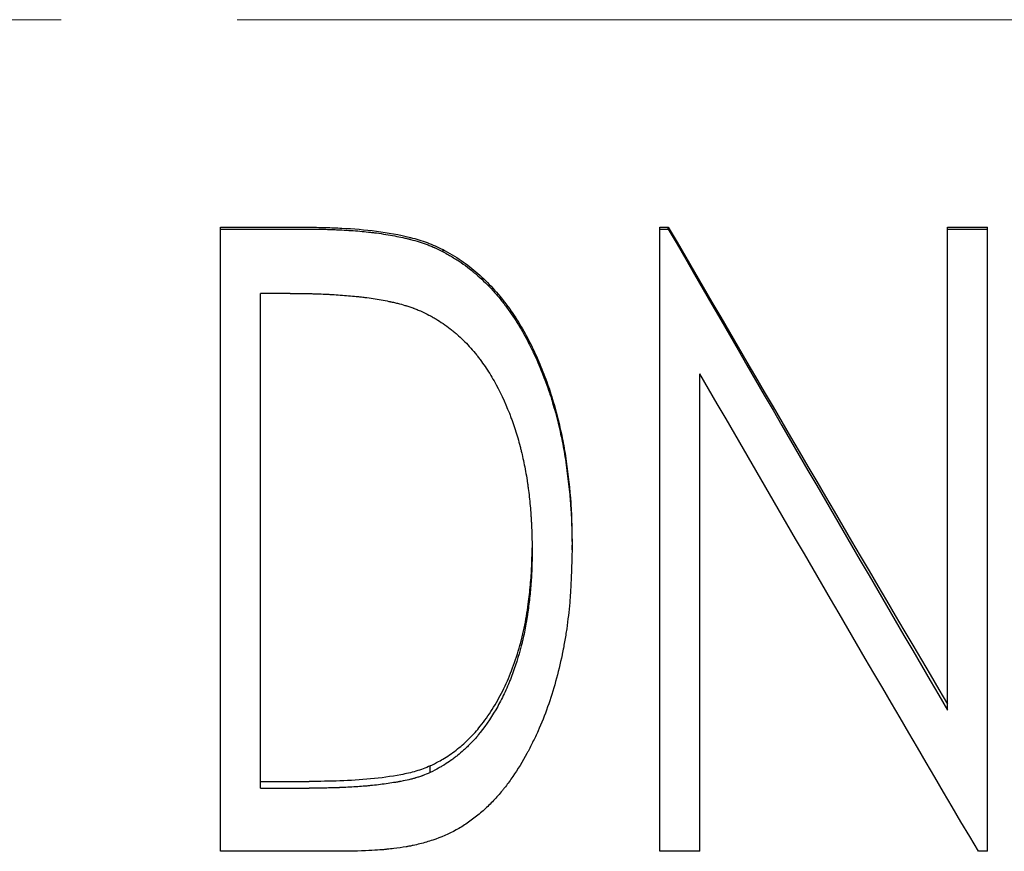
# Model space of a CAD drawing. Header units: millimetres. Extents: x 0 to 594, y 0 to 420.
# Tile 5 of 20: x 161 to 175, y 206 to 218. Entities that reach past the tile are written whole.
import ezdxf

# ---------------------------------------------------------------- set-up
doc = ezdxf.new("R2010")
doc.units = ezdxf.units.MM
doc.linetypes.add('CENTERX2', pattern=[20.32, 12.7, -2.54, 2.54, -2.54])

msp = doc.modelspace()

# ---------------------------------------------------------------- linework, layer by layer
at = {"color": 7, "linetype": 'CENTERX2', "lineweight": 18}
msp.add_line((258.181, 217.795), (33.884, 217.795), dxfattribs=at)
at = {"color": 7, "linetype": 'Continuous', "lineweight": 25}
for p, q in [((163.961, 214.797), (165.21, 214.797)), ((163.961, 214.77), (163.961, 214.797)), ((163.961, 205.78), (163.961, 214.77)), ((163.961, 214.77), (165.21, 214.77)), ((170.307, 214.797), (170.428, 214.797)), ((170.307, 214.77), (170.307, 214.797)), ((170.307, 205.78), (170.307, 214.77)), ((170.307, 214.77), (170.428, 214.77)), ((170.428, 214.77), (170.428, 214.797)), ((174.461, 214.797), (175.038, 214.797)), ((174.461, 214.77), (174.461, 214.797)), ((174.461, 207.818), (174.461, 214.77)), ((174.461, 214.77), (175.038, 214.77)), ((175.038, 214.77), (175.038, 214.797)), ((175.038, 205.78), (175.038, 214.77)), ((167.174, 214.443), (167.174, 214.473)), ((164.538, 206.692), (164.538, 213.841)), ((164.967, 213.841), (164.538, 213.841)), ((170.884, 205.78), (170.884, 212.68)), ((169.038, 210.138), (169.038, 210.205)), ((166.99, 206.918), (166.99, 207.014)), ((164.538, 206.789), (165.241, 206.789)), ((164.538, 206.692), (165.241, 206.692)), ((165.879, 205.78), (163.961, 205.78)), ((170.884, 205.78), (170.307, 205.78)), ((175.038, 205.78), (174.906, 205.78))]:
    msp.add_line(p, q, dxfattribs=at)
for points, knots in [([(165.21, 214.797), (165.301, 214.796), (165.468, 214.794), (165.803, 214.782), (166.213, 214.748), (166.625, 214.675), (166.906, 214.591), (167.061, 214.527), (167.136, 214.491), (167.174, 214.473)], [0, 0, 0, 0, 0.135391, 0.250067, 0.500068, 0.749993, 0.874979, 0.937484, 1, 1, 1, 1]), ([(165.21, 214.77), (165.322, 214.769), (165.412, 214.768), (165.5, 214.766), (165.516, 214.765), (165.534, 214.765), (165.538, 214.765), (165.545, 214.764), (165.55, 214.764), (165.566, 214.764), (165.577, 214.763), (165.608, 214.762), (165.629, 214.762), (165.66, 214.76), (165.671, 214.76), (165.691, 214.759), (165.701, 214.758), (165.803, 214.753), (165.89, 214.747), (166.015, 214.736), (166.056, 214.732), (166.116, 214.725), (166.135, 214.723), (166.164, 214.719), (166.174, 214.718), (166.188, 214.716), (166.193, 214.716), (166.2, 214.715), (166.202, 214.715), (166.207, 214.714), (166.209, 214.714), (166.306, 214.701), (166.394, 214.686), (166.517, 214.663), (166.557, 214.655), (166.614, 214.642), (166.633, 214.638), (166.66, 214.631), (166.669, 214.629), (166.683, 214.626), (166.687, 214.625), (166.696, 214.622), (166.699, 214.622), (166.749, 214.609), (166.79, 214.597), (166.85, 214.578), (166.87, 214.572), (166.908, 214.559), (166.925, 214.553), (166.964, 214.538), (166.983, 214.531), (167.012, 214.519), (167.021, 214.515), (167.036, 214.508), (167.041, 214.506), (167.048, 214.503), (167.051, 214.502), (167.056, 214.5), (167.059, 214.498), (167.086, 214.486), (167.124, 214.468), (167.174, 214.443)], [0, 0, 0, 0, 0.125, 0.125, 0.15625, 0.15625, 0.164062, 0.164062, 0.171875, 0.171875, 0.1875, 0.1875, 0.21875, 0.21875, 0.234375, 0.234375, 0.25, 0.25, 0.375, 0.375, 0.4375, 0.4375, 0.46875, 0.46875, 0.484375, 0.484375, 0.492188, 0.492188, 0.496094, 0.496094, 0.5, 0.5, 0.625, 0.625, 0.6875, 0.6875, 0.71875, 0.71875, 0.734375, 0.734375, 0.742188, 0.742188, 0.75, 0.75, 0.8125, 0.8125, 0.84375, 0.84375, 0.875, 0.875, 0.90625, 0.90625, 0.921875, 0.921875, 0.929688, 0.929688, 0.933594, 0.933594, 0.9375, 0.9375, 1, 1, 1, 1]), ([(167.174, 214.473), (167.218, 214.448), (167.308, 214.398), (167.481, 214.29), (167.681, 214.132), (167.9, 213.918), (168.094, 213.681), (168.267, 213.429), (168.415, 213.163), (168.547, 212.888), (168.661, 212.602), (168.759, 212.311), (168.838, 212.016), (168.906, 211.718), (168.971, 211.317), (169.016, 210.914), (169.035, 210.509), (169.037, 210.306), (169.038, 210.205)], [0, 0, 0, 0, 0.031256, 0.062508, 0.124983, 0.186499, 0.249948, 0.312794, 0.373611, 0.436331, 0.499946, 0.562452, 0.624959, 0.687467, 0.749974, 0.874977, 0.937486, 1, 1, 1, 1]), ([(167.174, 214.443), (167.204, 214.427), (167.23, 214.412), (167.263, 214.393), (167.273, 214.387), (167.287, 214.379), (167.291, 214.376), (167.297, 214.373), (167.299, 214.372), (167.302, 214.37), (167.303, 214.369), (167.305, 214.368), (167.306, 214.368), (167.331, 214.353), (167.353, 214.339), (167.396, 214.312), (167.416, 214.299), (167.477, 214.257), (167.517, 214.227), (167.578, 214.18), (167.598, 214.163), (167.628, 214.138), (167.638, 214.13), (167.658, 214.113), (167.669, 214.103), (167.753, 214.029), (167.824, 213.958), (167.928, 213.844), (167.962, 213.805), (168.028, 213.725), (168.059, 213.684), (168.155, 213.555), (168.213, 213.469), (168.291, 213.342), (168.314, 213.303), (168.362, 213.217), (168.386, 213.171), (168.423, 213.099), (168.436, 213.075), (168.454, 213.037), (168.46, 213.026), (168.47, 213.004), (168.476, 212.993), (168.502, 212.937), (168.523, 212.891), (168.584, 212.751), (168.622, 212.654), (168.677, 212.502), (168.695, 212.453), (168.719, 212.38), (168.727, 212.356), (168.742, 212.308), (168.749, 212.284), (168.784, 212.17), (168.81, 212.071), (168.863, 211.857), (168.885, 211.756), (168.912, 211.618), (168.921, 211.569), (168.937, 211.468), (168.946, 211.415), (168.968, 211.252), (168.981, 211.147), (168.998, 210.995), (169.003, 210.945), (169.009, 210.871), (169.011, 210.846), (169.014, 210.81), (169.015, 210.798), (169.017, 210.774), (169.018, 210.763), (169.022, 210.7), (169.025, 210.65), (169.029, 210.573), (169.03, 210.547), (169.031, 210.509), (169.032, 210.496), (169.032, 210.476), (169.033, 210.47), (169.033, 210.46), (169.033, 210.457), (169.033, 210.451), (169.033, 210.446), (169.035, 210.376), (169.037, 210.274), (169.038, 210.138)], [0, 0, 0, 0, 0.015625, 0.015625, 0.023438, 0.023438, 0.027344, 0.027344, 0.029297, 0.029297, 0.030273, 0.030273, 0.03125, 0.03125, 0.046875, 0.046875, 0.0625, 0.0625, 0.09375, 0.09375, 0.109375, 0.109375, 0.117188, 0.117188, 0.125, 0.125, 0.1875, 0.1875, 0.21875, 0.21875, 0.25, 0.25, 0.3125, 0.3125, 0.34375, 0.34375, 0.375, 0.375, 0.390625, 0.390625, 0.398438, 0.398438, 0.40625, 0.40625, 0.4375, 0.4375, 0.5, 0.5, 0.53125, 0.53125, 0.546875, 0.546875, 0.5625, 0.5625, 0.625, 0.625, 0.6875, 0.6875, 0.71875, 0.71875, 0.75, 0.75, 0.8125, 0.8125, 0.84375, 0.84375, 0.859375, 0.859375, 0.867188, 0.867188, 0.875, 0.875, 0.90625, 0.90625, 0.921875, 0.921875, 0.929688, 0.929688, 0.933594, 0.933594, 0.935547, 0.935547, 0.9375, 0.9375, 1, 1, 1, 1]), ([(164.967, 213.841), (165.073, 213.84), (165.153, 213.839), (165.208, 213.839), (165.211, 213.839), (165.216, 213.838), (165.218, 213.838), (165.226, 213.838), (165.231, 213.838), (165.246, 213.838), (165.256, 213.838), (165.286, 213.837), (165.306, 213.836), (165.365, 213.835), (165.405, 213.833), (165.454, 213.831), (165.466, 213.83), (165.487, 213.829), (165.497, 213.829), (165.528, 213.827), (165.549, 213.826), (165.611, 213.822), (165.651, 213.82), (165.77, 213.811), (165.847, 213.805), (165.926, 213.797), (165.931, 213.796), (165.942, 213.795), (165.947, 213.795), (165.963, 213.793), (165.973, 213.792), (166.004, 213.788), (166.025, 213.786), (166.086, 213.778), (166.126, 213.773), (166.244, 213.755), (166.32, 213.741), (166.398, 213.725), (166.404, 213.723), (166.415, 213.721), (166.42, 213.72), (166.436, 213.716), (166.447, 213.714), (166.478, 213.707), (166.498, 213.702), (166.556, 213.688), (166.592, 213.678), (166.629, 213.667), (166.634, 213.666), (166.644, 213.663), (166.649, 213.661), (166.663, 213.657), (166.673, 213.654), (166.701, 213.644), (166.72, 213.638), (166.741, 213.63), (166.741, 213.63), (166.745, 213.628), (166.746, 213.628), (166.752, 213.626), (166.755, 213.624), (166.767, 213.62), (166.775, 213.616), (166.803, 213.605), (166.825, 213.597), (166.849, 213.587)], [0, 0, 0, 0, 0.125, 0.125, 0.128906, 0.128906, 0.132812, 0.132812, 0.140625, 0.140625, 0.15625, 0.15625, 0.1875, 0.1875, 0.25, 0.25, 0.265625, 0.265625, 0.28125, 0.28125, 0.3125, 0.3125, 0.375, 0.375, 0.5, 0.5, 0.507812, 0.507812, 0.515625, 0.515625, 0.53125, 0.53125, 0.5625, 0.5625, 0.625, 0.625, 0.75, 0.75, 0.757812, 0.757812, 0.765625, 0.765625, 0.78125, 0.78125, 0.8125, 0.8125, 0.875, 0.875, 0.882812, 0.882812, 0.890625, 0.890625, 0.90625, 0.90625, 0.9375, 0.9375, 0.941406, 0.941406, 0.945312, 0.945312, 0.953125, 0.953125, 0.96875, 0.96875, 1, 1, 1, 1]), ([(166.849, 213.587), (166.9, 213.562), (166.94, 213.542), (166.979, 213.523), (166.986, 213.519), (166.996, 213.514), (166.999, 213.512), (167.008, 213.507), (167.013, 213.504), (167.036, 213.492), (167.054, 213.481), (167.141, 213.43), (167.21, 213.383), (167.295, 213.315), (167.311, 213.303), (167.343, 213.276), (167.359, 213.263), (167.406, 213.222), (167.438, 213.193), (167.526, 213.107), (167.583, 213.045), (167.644, 212.97), (167.65, 212.963), (167.662, 212.947), (167.668, 212.94), (167.687, 212.916), (167.699, 212.9), (167.735, 212.851), (167.758, 212.818), (167.827, 212.717), (167.87, 212.648), (167.994, 212.43), (168.067, 212.274), (168.136, 212.098), (168.139, 212.089), (168.147, 212.069), (168.151, 212.059), (168.162, 212.03), (168.169, 212.01), (168.19, 211.951), (168.203, 211.912), (168.242, 211.792), (168.266, 211.712), (168.29, 211.62), (168.292, 211.611), (168.297, 211.592), (168.299, 211.583), (168.306, 211.554), (168.311, 211.535), (168.325, 211.476), (168.333, 211.435), (168.359, 211.313), (168.374, 211.227), (168.389, 211.133), (168.39, 211.129), (168.391, 211.12), (168.392, 211.115), (168.394, 211.1), (168.396, 211.091), (168.4, 211.062), (168.402, 211.042), (168.41, 210.982), (168.415, 210.942), (168.429, 210.817), (168.437, 210.73), (168.444, 210.629), (168.445, 210.619), (168.446, 210.598), (168.447, 210.588), (168.449, 210.557), (168.45, 210.536), (168.453, 210.473), (168.455, 210.431), (168.456, 210.387), (168.456, 210.386), (168.456, 210.383), (168.456, 210.381), (168.457, 210.375), (168.457, 210.372), (168.457, 210.36), (168.457, 210.352), (168.458, 210.325), (168.458, 210.306), (168.46, 210.244), (168.46, 210.195), (168.461, 210.139)], [0, 0, 0, 0, 0.03125, 0.03125, 0.039062, 0.039062, 0.042969, 0.042969, 0.046875, 0.046875, 0.0625, 0.0625, 0.125, 0.125, 0.140625, 0.140625, 0.15625, 0.15625, 0.1875, 0.1875, 0.25, 0.25, 0.257812, 0.257812, 0.265625, 0.265625, 0.28125, 0.28125, 0.3125, 0.3125, 0.375, 0.375, 0.5, 0.5, 0.507812, 0.507812, 0.515625, 0.515625, 0.53125, 0.53125, 0.5625, 0.5625, 0.625, 0.625, 0.632812, 0.632812, 0.640625, 0.640625, 0.65625, 0.65625, 0.6875, 0.6875, 0.75, 0.75, 0.753906, 0.753906, 0.757812, 0.757812, 0.765625, 0.765625, 0.78125, 0.78125, 0.8125, 0.8125, 0.875, 0.875, 0.882812, 0.882812, 0.890625, 0.890625, 0.90625, 0.90625, 0.9375, 0.9375, 0.939453, 0.939453, 0.941406, 0.941406, 0.945312, 0.945312, 0.953125, 0.953125, 0.96875, 0.96875, 1, 1, 1, 1]), ([(169.038, 210.138), (169.036, 210.053), (169.034, 209.978), (169.031, 209.883), (169.03, 209.854), (169.028, 209.814), (169.028, 209.801), (169.027, 209.784), (169.027, 209.778), (169.027, 209.769), (169.027, 209.767), (169.027, 209.762), (169.026, 209.761), (169.026, 209.758), (169.026, 209.758), (169.023, 209.685), (169.02, 209.618), (169.014, 209.523), (169.012, 209.492), (169.009, 209.447), (169.008, 209.432), (169.006, 209.411), (169.006, 209.403), (169.005, 209.389), (169.004, 209.383), (168.993, 209.248), (168.978, 209.121), (168.951, 208.933), (168.941, 208.87), (168.924, 208.776), (168.918, 208.745), (168.909, 208.699), (168.906, 208.683), (168.902, 208.66), (168.9, 208.652), (168.897, 208.637), (168.896, 208.629), (168.839, 208.356), (168.769, 208.104), (168.642, 207.747), (168.596, 207.631), (168.521, 207.463), (168.495, 207.408), (168.455, 207.326), (168.442, 207.299), (168.421, 207.259), (168.414, 207.246), (168.403, 207.226), (168.4, 207.22), (168.393, 207.206), (168.39, 207.201), (168.321, 207.074), (168.253, 206.963), (168.147, 206.809), (168.111, 206.76), (168.066, 206.701), (168.057, 206.69), (168.036, 206.664), (168.026, 206.652), (167.995, 206.614), (167.973, 206.589), (167.909, 206.518), (167.865, 206.472), (167.797, 206.407), (167.775, 206.386), (167.728, 206.345), (167.703, 206.323), (167.627, 206.261), (167.576, 206.222), (167.497, 206.169), (167.471, 206.152), (167.418, 206.119), (167.39, 206.103), (167.259, 206.031), (167.146, 205.982), (166.965, 205.921), (166.903, 205.903), (166.807, 205.879), (166.774, 205.871), (166.725, 205.861), (166.708, 205.857), (166.683, 205.853), (166.675, 205.851), (166.662, 205.849), (166.658, 205.848), (166.649, 205.846), (166.644, 205.845), (166.585, 205.835), (166.525, 205.826), (166.431, 205.815), (166.398, 205.812), (166.348, 205.807), (166.331, 205.805), (166.305, 205.803), (166.296, 205.802), (166.283, 205.801), (166.279, 205.801), (166.272, 205.801), (166.27, 205.8), (166.266, 205.8), (166.263, 205.8), (166.177, 205.793), (166.049, 205.787), (165.879, 205.78)], [0, 0, 0, 0, 0.03125, 0.03125, 0.046875, 0.046875, 0.054688, 0.054688, 0.058594, 0.058594, 0.060547, 0.060547, 0.061523, 0.061523, 0.0625, 0.0625, 0.09375, 0.09375, 0.109375, 0.109375, 0.117188, 0.117188, 0.121094, 0.121094, 0.125, 0.125, 0.1875, 0.1875, 0.21875, 0.21875, 0.234375, 0.234375, 0.242188, 0.242188, 0.246094, 0.246094, 0.25, 0.25, 0.375, 0.375, 0.4375, 0.4375, 0.46875, 0.46875, 0.484375, 0.484375, 0.492188, 0.492188, 0.496094, 0.496094, 0.5, 0.5, 0.5625, 0.5625, 0.59375, 0.59375, 0.601562, 0.601562, 0.609375, 0.609375, 0.625, 0.625, 0.65625, 0.65625, 0.671875, 0.671875, 0.6875, 0.6875, 0.71875, 0.71875, 0.734375, 0.734375, 0.75, 0.75, 0.8125, 0.8125, 0.84375, 0.84375, 0.859375, 0.859375, 0.867188, 0.867188, 0.871094, 0.871094, 0.873047, 0.873047, 0.875, 0.875, 0.90625, 0.90625, 0.921875, 0.921875, 0.929688, 0.929688, 0.933594, 0.933594, 0.935547, 0.935547, 0.936523, 0.936523, 0.9375, 0.9375, 1, 1, 1, 1]), ([(166.99, 207.014), (167.03, 207.035), (167.099, 207.07), (167.2, 207.127), (167.293, 207.188), (167.416, 207.282), (167.56, 207.411), (167.73, 207.601), (167.891, 207.83), (168.042, 208.099), (168.171, 208.395), (168.277, 208.713), (168.36, 209.048), (168.402, 209.321), (168.426, 209.526), (168.44, 209.663), (168.45, 209.799), (168.457, 209.929), (168.46, 210.05), (168.46, 210.127), (168.461, 210.164)], [0, 0, 0, 0, 0.036651, 0.063234, 0.094793, 0.126458, 0.189497, 0.252876, 0.334426, 0.418423, 0.505732, 0.599452, 0.693365, 0.788569, 0.825513, 0.86285, 0.900613, 0.937639, 0.969366, 1, 1, 1, 1]), ([(168.461, 210.139), (168.46, 210.035), (168.459, 209.957), (168.458, 209.904), (168.458, 209.901), (168.458, 209.896), (168.458, 209.894), (168.457, 209.887), (168.457, 209.882), (168.457, 209.867), (168.456, 209.858), (168.455, 209.829), (168.454, 209.81), (168.451, 209.751), (168.449, 209.712), (168.44, 209.592), (168.433, 209.515), (168.416, 209.36), (168.406, 209.283), (168.394, 209.198), (168.393, 209.188), (168.39, 209.168), (168.388, 209.158), (168.383, 209.128), (168.38, 209.108), (168.37, 209.05), (168.363, 209.011), (168.348, 208.936), (168.34, 208.898), (168.328, 208.844), (168.324, 208.826), (168.314, 208.788), (168.309, 208.768), (168.265, 208.596), (168.218, 208.449), (168.16, 208.298), (168.157, 208.287), (168.149, 208.268), (168.145, 208.259), (168.134, 208.23), (168.126, 208.212), (168.103, 208.156), (168.087, 208.119), (168.036, 208.011), (168.001, 207.941), (167.888, 207.738), (167.804, 207.613), (167.706, 207.489), (167.7, 207.481), (167.687, 207.465), (167.681, 207.458), (167.662, 207.435), (167.649, 207.42), (167.611, 207.377), (167.584, 207.349), (167.543, 207.308), (167.53, 207.295), (167.501, 207.268), (167.486, 207.254), (167.442, 207.215), (167.413, 207.19), (167.37, 207.154), (167.354, 207.141), (167.323, 207.118), (167.307, 207.106), (167.26, 207.072), (167.228, 207.051), (167.192, 207.03), (167.192, 207.029), (167.189, 207.027), (167.187, 207.026), (167.183, 207.024), (167.18, 207.022), (167.17, 207.016), (167.163, 207.012), (167.142, 207), (167.126, 206.991), (167.075, 206.963), (167.035, 206.942), (166.99, 206.918)], [0, 0, 0, 0, 0.0625, 0.0625, 0.064453, 0.064453, 0.066406, 0.066406, 0.070312, 0.070312, 0.078125, 0.078125, 0.09375, 0.09375, 0.125, 0.125, 0.1875, 0.1875, 0.25, 0.25, 0.257812, 0.257812, 0.265625, 0.265625, 0.28125, 0.28125, 0.3125, 0.3125, 0.34375, 0.34375, 0.359375, 0.359375, 0.375, 0.375, 0.5, 0.5, 0.507812, 0.507812, 0.515625, 0.515625, 0.53125, 0.53125, 0.5625, 0.5625, 0.625, 0.625, 0.75, 0.75, 0.757812, 0.757812, 0.765625, 0.765625, 0.78125, 0.78125, 0.8125, 0.8125, 0.828125, 0.828125, 0.84375, 0.84375, 0.875, 0.875, 0.890625, 0.890625, 0.90625, 0.90625, 0.9375, 0.9375, 0.939453, 0.939453, 0.941406, 0.941406, 0.945312, 0.945312, 0.953125, 0.953125, 0.96875, 0.96875, 1, 1, 1, 1]), ([(166.99, 207.014), (166.956, 206.999), (166.888, 206.971), (166.748, 206.924), (166.495, 206.869), (166.128, 206.82), (165.685, 206.793), (165.389, 206.79), (165.241, 206.789)], [0, 0, 0, 0, 0.06251, 0.125005, 0.249982, 0.499941, 0.74996, 1, 1, 1, 1]), ([(166.99, 206.918), (166.945, 206.899), (166.91, 206.885), (166.886, 206.876), (166.883, 206.875), (166.879, 206.873), (166.877, 206.872), (166.87, 206.87), (166.866, 206.868), (166.853, 206.864), (166.844, 206.861), (166.818, 206.852), (166.8, 206.846), (166.778, 206.84), (166.775, 206.839), (166.767, 206.836), (166.763, 206.835), (166.751, 206.832), (166.743, 206.83), (166.718, 206.823), (166.7, 206.819), (166.647, 206.806), (166.608, 206.798), (166.561, 206.789), (166.558, 206.789), (166.549, 206.787), (166.545, 206.786), (166.532, 206.784), (166.523, 206.782), (166.497, 206.778), (166.479, 206.775), (166.425, 206.766), (166.389, 206.76), (166.279, 206.745), (166.204, 206.736), (166.118, 206.728), (166.11, 206.727), (166.093, 206.725), (166.084, 206.724), (166.058, 206.722), (166.04, 206.721), (165.987, 206.716), (165.951, 206.714), (165.84, 206.707), (165.764, 206.703), (165.682, 206.7), (165.681, 206.7), (165.678, 206.699), (165.676, 206.699), (165.671, 206.699), (165.668, 206.699), (165.657, 206.699), (165.65, 206.698), (165.629, 206.698), (165.613, 206.697), (165.566, 206.696), (165.531, 206.695), (165.421, 206.693), (165.336, 206.692), (165.241, 206.692)], [0, 0, 0, 0, 0.0625, 0.0625, 0.066406, 0.066406, 0.070312, 0.070312, 0.078125, 0.078125, 0.09375, 0.09375, 0.125, 0.125, 0.132812, 0.132812, 0.140625, 0.140625, 0.15625, 0.15625, 0.1875, 0.1875, 0.25, 0.25, 0.257812, 0.257812, 0.265625, 0.265625, 0.28125, 0.28125, 0.3125, 0.3125, 0.375, 0.375, 0.5, 0.5, 0.515625, 0.515625, 0.53125, 0.53125, 0.5625, 0.5625, 0.625, 0.625, 0.75, 0.75, 0.753906, 0.753906, 0.757812, 0.757812, 0.765625, 0.765625, 0.78125, 0.78125, 0.8125, 0.8125, 0.875, 0.875, 1, 1, 1, 1])]:
    msp.add_open_spline(points, degree=3, knots=knots, dxfattribs=at)
for points in [[(170.428, 214.797), (171.772, 212.486), (173.117, 210.183), (174.461, 207.905)], [(170.428, 214.77), (171.772, 212.439), (173.117, 210.116), (174.461, 207.818)], [(174.906, 205.78), (173.566, 208.056), (172.225, 210.362), (170.884, 212.68)]]:
    msp.add_open_spline(points, degree=3, dxfattribs=at)

doc.saveas('drawing.dxf')
